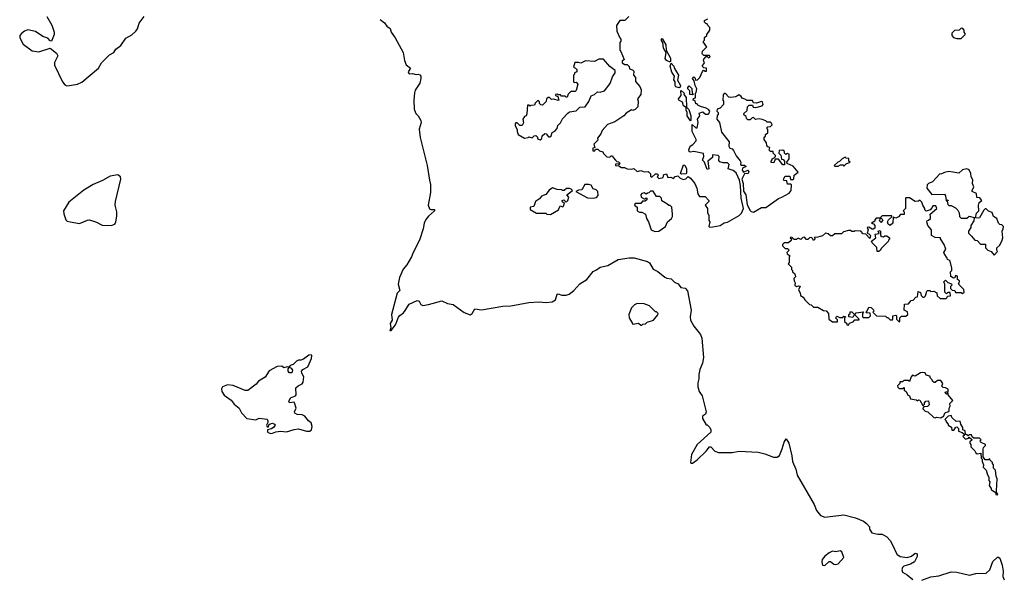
# Model space of a CAD drawing. Extents: x 2494159 to 2685562, y 773219 to 915170.
# Tile 88 of 201: x 2611364 to 2620086, y 811259 to 816196. Entities that reach past the tile are written whole.
import ezdxf

# ---------------------------------------------------------------- set-up
doc = ezdxf.new("R2010")
doc.units = 0

msp = doc.modelspace()

# ---------------------------------------------------------------- linework, layer by layer
at = {"layer": '0CON10XD'}
for points in [[(2611605, 816223.3), (2611648, 816148), (2611669.2, 816085), (2611669.2, 816065), (2611645, 816007.5), (2611635, 816010), (2611615, 816033.3), (2611568.8, 816048.8), (2611505, 816092.5), (2611435, 816106.7), (2611406.2, 816095), (2611380, 816075), (2611364.3, 816055), (2611364.3, 816035), (2611395, 815978.8), (2611475, 815920), (2611535, 815912.9), (2611633, 815943), (2611689.5, 815899.5), (2611701.2, 815875), (2611672.6, 815817.4), (2611672.5, 815795), (2611744.4, 815645), (2611765, 815619.2), (2611781.7, 815611.7), (2611805, 815612.2), (2611875, 815625.6), (2611915, 815644.3), (2612062.1, 815767.9), (2612090, 815815), (2612110.8, 815835), (2612160, 815885), (2612197.5, 815905), (2612215.7, 815935), (2612261.1, 815968.9), (2612305, 816032.5), (2612359.1, 816060.9), (2612393.8, 816095), (2612408, 816115), (2612421.9, 816165), (2612467.5, 816225)], [(2614558.6, 816198.6), (2614595, 816168.8), (2614615, 816140), (2614645, 816117.5), (2614654, 816085), (2614688.9, 816035), (2614762.3, 815905), (2614773.6, 815835), (2614787.1, 815797.1), (2614827.1, 815767.1), (2614806.7, 815735), (2614808.8, 815725), (2614815, 815716.7), (2614845, 815718.8), (2614875, 815710), (2614895, 815713.3), (2614907.7, 815707.7), (2614916.2, 815695), (2614918.8, 815675), (2614910, 815635), (2614868.6, 815571.4), (2614862, 815548), (2614856.6, 815483.4), (2614859.2, 815405), (2614874, 815365), (2614893.8, 815345), (2614916.7, 815305), (2614921.2, 815285), (2614903.3, 815226.7), (2614912.2, 815152.2), (2614974.6, 814904.6), (2614994.3, 814775.7), (2615003.2, 814736.8), (2615002.9, 814665), (2614982.2, 814555), (2614995, 814522), (2615005, 814515.7), (2615037.5, 814515), (2615040, 814505), (2614984.4, 814455.6), (2614962.2, 814427.8), (2614946.7, 814393.3), (2614939.5, 814345), (2614905, 814243.3), (2614848.6, 814135), (2614835.5, 814095), (2614795, 814025.7), (2614762.2, 813987.8), (2614727.8, 813912.2), (2614715.6, 813855), (2614730.5, 813799.5), (2614708.8, 813775), (2614657.5, 813585), (2614663, 813537), (2614646.7, 813505), (2614653, 813467), (2614642.5, 813445), (2614655, 813443.3), (2614693.3, 813495), (2614719.3, 813560.7), (2614732.3, 813577.7), (2614765, 813601.2), (2614778.7, 813621.3), (2614815, 813678), (2614885, 813710), (2614903.3, 813705), (2614918, 813675), (2614935.6, 813665.6), (2614985, 813673.1), (2615105, 813707.1), (2615154.5, 813684.5), (2615205, 813673.1), (2615302.1, 813602.1), (2615355, 813581.9), (2615371.4, 813595), (2615395, 813636.2), (2615455, 813627.8), (2615645, 813660), (2615715, 813663.1), (2615875, 813692.5), (2615965, 813698.2), (2616025, 813691.5), (2616082, 813698), (2616109.4, 813715), (2616125, 813766), (2616135, 813768.6), (2616166.4, 813756.4), (2616205, 813755.7), (2616231.2, 813765), (2616271.4, 813798.6), (2616325, 813857.1), (2616386.7, 813895), (2616445, 813968), (2616475, 813980), (2616505, 814003.8), (2616575, 814020), (2616665, 814073.8), (2616761.7, 814088.3), (2616807.9, 814087.9), (2616926.2, 814055), (2616942.3, 814042.3), (2616975, 813987.5), (2617016.1, 813966.1), (2617080, 813915), (2617097, 813907), (2617135, 813902.5), (2617165, 813872.5), (2617196.7, 813856.7), (2617220, 813825), (2617259.2, 813819.2), (2617280, 813795), (2617312.5, 813625), (2617303.8, 813565), (2617306.7, 813535), (2617335, 813482.5), (2617395, 813410), (2617406.9, 813375), (2617420.5, 813205), (2617411.9, 813155), (2617390.3, 813099.7), (2617380.8, 813055), (2617380.8, 813015), (2617370, 812980), (2617370.4, 812945), (2617383.1, 812903.1), (2617409.5, 812865), (2617444, 812725), (2617438, 812702), (2617413.8, 812685), (2617412, 812665), (2617445, 812610), (2617455, 812610), (2617477.5, 812585), (2617486.7, 812565), (2617487.5, 812545), (2617365, 812433.8), (2617314.5, 812345), (2617306.2, 812275), (2617315, 812268), (2617325, 812270), (2617365, 812299.4), (2617446, 812375), (2617475, 812412.5), (2617485, 812412.5), (2617522, 812375), (2617555, 812363.3), (2617674, 812364), (2617736.4, 812376.4), (2617905, 812365.4), (2617965, 812352.9), (2618042.5, 812322.5), (2618075, 812321.2), (2618093.2, 812336.8), (2618118.5, 812395), (2618135, 812456.2), (2618155, 812483.8), (2618177.1, 812445), (2618204.5, 812334.5), (2618209.1, 812285), (2618237.9, 812215), (2618252.2, 812162.2), (2618402.7, 811902.7), (2618421.5, 811851.5), (2618457.5, 811805), (2618495, 811790), (2618665, 811811.9), (2618767.5, 811785), (2618837.5, 811755), (2618866.7, 811735), (2618892.5, 811705), (2618892.5, 811685), (2618911.7, 811651.7), (2618965, 811640), (2619005, 811641.2), (2619045, 811618), (2619075, 811585.8), (2619095.3, 811545.3), (2619134.8, 811464.8), (2619163, 811443), (2619226.9, 811433.1), (2619262.8, 811447.2), (2619295, 811471.9), (2619314, 811465), (2619315, 811443.8), (2619290, 811395), (2619255.9, 811374.1), (2619195, 811358.1), (2619183.1, 811345), (2619177.1, 811325), (2619184.6, 811304.6), (2619225, 811280.8), (2619275, 811238.6)], [(2616760, 816225), (2616725, 816190), (2616681.7, 816188.3), (2616650, 816145), (2616652.5, 816095), (2616680, 816035), (2616690, 816025), (2616690, 816005), (2616680, 815995), (2616680, 815925), (2616690, 815915), (2616720, 815845), (2616701.7, 815828.3), (2616700, 815815), (2616725, 815800), (2616745, 815800), (2616761.7, 815781.7), (2616765, 815760), (2616791.7, 815751.7), (2616805, 815740), (2616802.5, 815705), (2616820, 815685), (2616818.3, 815648.3), (2616856.1, 815606.1), (2616870, 815575), (2616867.5, 815535), (2616837.5, 815495), (2616842.5, 815475), (2616840, 815425), (2616815, 815400), (2616795, 815392.5), (2616783, 815397), (2616735, 815370), (2616716.4, 815343.6), (2616635, 815292.5), (2616570.7, 815269.3), (2616523.9, 815216.1), (2616513.3, 815185), (2616483, 815147), (2616485, 815130), (2616450, 815095), (2616460, 815065), (2616441.7, 815058.3), (2616442.5, 815035), (2616460, 815035), (2616465, 815050), (2616485, 815050), (2616500, 815035), (2616530, 815025), (2616535, 815010), (2616565, 814982.5), (2616591.7, 814978.3), (2616605, 814990), (2616615, 814990), (2616620, 814975), (2616641.7, 814951.7), (2616655, 814940), (2616668.3, 814938.3), (2616680, 814925), (2616675, 814910), (2616665, 814920), (2616641.7, 814918.3), (2616642.5, 814905), (2616671.7, 814901.7), (2616695, 814886.7), (2616723, 814887), (2616745, 814876.7), (2616785, 814872.5), (2616805, 814877.5), (2616835, 814852.5), (2616865, 814860), (2616895, 814850), (2616931.7, 814851.7), (2616951.7, 814831.7), (2616951.7, 814811.7), (2616965, 814802.5), (2616995, 814830), (2617015, 814830), (2617020, 814815), (2617010, 814805), (2617025, 814790), (2617065, 814800), (2617070, 814825), (2617095, 814830), (2617105, 814800), (2617131.7, 814801.7), (2617155, 814790), (2617171.7, 814808.3), (2617195, 814812.5), (2617214, 814794), (2617245, 814782), (2617264.3, 814785.7), (2617285, 814807.5), (2617305, 814792.5), (2617343.3, 814745), (2617362.5, 814705), (2617370, 814655), (2617385, 814630), (2617435, 814630), (2617467.5, 814595), (2617467.5, 814585), (2617437.5, 814555), (2617457.5, 814525), (2617457.5, 814485), (2617470, 814465), (2617468.3, 814418.3), (2617477.5, 814405), (2617470, 814365), (2617475, 814360), (2617505, 814362.5)], [(2617505, 814362.5), (2617570, 814375), (2617605, 814396.7), (2617635, 814403.3), (2617738.3, 814461.7), (2617758, 814482), (2617774.3, 814525), (2617754.3, 814615), (2617748.3, 814728.3), (2617740, 814775), (2617710.7, 814840.7), (2617685, 814860), (2617640, 814875), (2617647.5, 814915), (2617635, 814930), (2617595, 814927.5), (2617567, 814937), (2617558.3, 814948.3), (2617560, 814985), (2617550, 814995), (2617501.7, 814998.3), (2617500, 814975), (2617460, 814945), (2617467.5, 814875), (2617455, 814870), (2617430, 814935), (2617413, 814953), (2617423.3, 814985), (2617420, 815010), (2617335, 815028), (2617303.3, 815023.3), (2617295, 815030), (2617291.2, 815045), (2617303.9, 815076.1), (2617328.3, 815091.7), (2617357.5, 815125), (2617357.5, 815135), (2617320, 815205), (2617321.7, 815268.3), (2617355, 815237.5), (2617365, 815240), (2617373.3, 815285), (2617367.5, 815315), (2617390, 815345), (2617381.7, 815368.3), (2617415, 815380), (2617438.3, 815358.3), (2617461.7, 815358.3), (2617468.3, 815361.7), (2617477.5, 815385), (2617465, 815402.5), (2617445, 815413.3), (2617395, 815427.5), (2617370.7, 815440.7), (2617365, 815450), (2617355, 815450), (2617348.3, 815478.3), (2617330, 815485), (2617331.7, 815498.3), (2617350, 815505), (2617350, 815545), (2617357, 815553), (2617362.5, 815585), (2617347.5, 815615), (2617340, 815655), (2617323, 815677), (2617335, 815690), (2617348.3, 815678.3), (2617351.7, 815661.7), (2617367, 815663), (2617387.5, 815685), (2617411.7, 815738.3), (2617421.7, 815748.3), (2617435, 815740), (2617448.3, 815741.7), (2617448.3, 815768.3), (2617425, 815770), (2617410, 815785), (2617430, 815815), (2617420, 815835), (2617423, 815847), (2617445, 815870), (2617455, 815870), (2617465, 815860), (2617480, 815865), (2617475, 815880), (2617425, 815880), (2617410, 815895), (2617411.7, 815918.3), (2617450, 815955), (2617440, 815965), (2617440, 815975), (2617420, 815995), (2617420, 816005), (2617430, 816015), (2617431.7, 816038.3), (2617450, 816055), (2617450, 816065), (2617477.5, 816105), (2617477, 816127), (2617460, 816145), (2617455, 816160), (2617441.7, 816161.7), (2617430, 816175), (2617431.7, 816188.3), (2617460, 816205)], [(2619705, 816030), (2619740, 816065), (2619740, 816075), (2619730, 816085), (2619730, 816105), (2619718.3, 816118.3), (2619705, 816120), (2619685, 816102.5), (2619645, 816100), (2619621.7, 816078.3), (2619620, 816055), (2619635, 816040), (2619665, 816030), (2619705, 816030)], [(2617125, 815820), (2617093.9, 815833.9), (2617083, 815853), (2617091.7, 815901.7), (2617067.5, 815945), (2617062.5, 815995), (2617047.5, 816015), (2617055, 816030), (2617087.5, 815975), (2617090, 815925), (2617130, 815855), (2617130, 815825), (2617125, 815820)], [(2615975, 815132.5), (2615990, 815145), (2615993, 815167), (2616015, 815190), (2616026.4, 815186.4), (2616048.3, 815158.3), (2616061.7, 815158.3), (2616073, 815167), (2616081.7, 815198.3), (2616105, 815210), (2616126.2, 815233.8), (2616131.2, 815258.8), (2616155, 815282.5), (2616171.7, 815318.3), (2616220.7, 815369.3), (2616235, 815380), (2616295, 815390), (2616325, 815422.5), (2616372.5, 815425), (2616407, 815473), (2616427, 815523), (2616457, 815533), (2616483.6, 815556.4), (2616506.4, 815553.6), (2616545, 815567.5), (2616595, 815630), (2616615, 815690), (2616640, 815725), (2616640, 815745), (2616590.7, 815780.7), (2616535, 815847.5), (2616495, 815847.5), (2616455, 815827.5), (2616375, 815833.3), (2616335, 815810), (2616315, 815817.5), (2616283, 815817), (2616270, 815775), (2616288.3, 815768.3), (2616300, 815755), (2616300, 815735), (2616280, 815725), (2616280, 815715), (2616270, 815705), (2616270, 815645), (2616275, 815640), (2616295, 815642.5), (2616307.5, 815625), (2616295, 815570), (2616285, 815560), (2616245, 815560), (2616221.7, 815538.3), (2616215, 815510), (2616205, 815510), (2616195, 815520), (2616165, 815520), (2616155, 815530), (2616135, 815530), (2616125, 815537.5), (2616110, 815535), (2616110, 815525), (2616130, 815515), (2616140, 815485), (2616135, 815480), (2616095, 815492.5), (2616075, 815490), (2616057, 815507), (2616045, 815507.5), (2616030, 815495), (2616028.3, 815471.7), (2615995, 815440), (2615981.7, 815441.7), (2615970, 815455), (2615970, 815470), (2615955, 815480), (2615931.7, 815458.3), (2615925, 815440), (2615893, 815437), (2615885, 815430), (2615875, 815440), (2615861.7, 815438.3), (2615857, 815363), (2615850, 815345), (2615835, 815340), (2615820, 815315), (2615826.4, 815283.6), (2615815, 815260), (2615795, 815260), (2615771.7, 815281.7), (2615758.3, 815281.7), (2615752.5, 815275), (2615752.5, 815255), (2615770, 815225), (2615770, 815205), (2615780.7, 815180.7), (2615835, 815147.5), (2615867, 815153), (2615875, 815160), (2615905, 815150), (2615921.7, 815168.3), (2615935, 815170), (2615950, 815155), (2615951.7, 815141.7), (2615975, 815132.5)], [(2617205, 815592.5), (2617175, 815602.5), (2617170, 815615), (2617170, 815645), (2617160, 815665), (2617163.3, 815695), (2617140.5, 815730.5), (2617127.5, 815785), (2617135, 815810), (2617160, 815785), (2617163.3, 815763.3), (2617200, 815705), (2617191.7, 815661.7), (2617216.7, 815615), (2617215, 815600), (2617205, 815592.5)], [(2617305, 815300), (2617277.5, 815345), (2617277.5, 815375), (2617266.7, 815395), (2617268.3, 815418.3), (2617243.9, 815433.9), (2617236.4, 815466.4), (2617202.5, 815485), (2617200, 815495), (2617222.5, 815525), (2617220, 815565), (2617225, 815570), (2617250, 815545), (2617247.5, 815535), (2617267, 815507), (2617271.7, 815421.7), (2617290.7, 815400.7), (2617308.8, 815345), (2617310, 815305), (2617305, 815300)], [(2617325, 815530), (2617300, 815535), (2617300, 815565), (2617282.5, 815585), (2617283, 815597), (2617295, 815610), (2617317, 815587), (2617320, 815545), (2617330, 815535), (2617325, 815530)], [(2617865, 814492.5), (2617935, 814532.5), (2617975, 814533.3), (2618085, 814613.3), (2618116.1, 814623.9), (2618179.3, 814660.7), (2618197.5, 814685), (2618200, 814735), (2618195, 814740), (2618165, 814740), (2618158.3, 814768.3), (2618131.7, 814771.7), (2618130, 814785), (2618145, 814810), (2618185, 814810), (2618191.7, 814781.7), (2618215, 814780), (2618221.7, 814788.3), (2618225, 814820), (2618260, 814845), (2618215, 814900), (2618161.7, 814921.7), (2618160, 814935), (2618180, 814965), (2618180, 815005), (2618165, 815010), (2618151.7, 815001.7), (2618140, 815015), (2618138.3, 815028.3), (2618125, 815040), (2618091.7, 815038.3), (2618090, 815015), (2618107, 814997), (2618111.7, 814961.7), (2618128.3, 814958.3), (2618140, 814945), (2618138.3, 814911.7), (2618125, 814910), (2618085, 814960), (2618055, 814960), (2618045, 814930), (2618021.7, 814931.7), (2618020, 814945), (2618030, 814955), (2618030, 814965), (2618048.3, 814971.7), (2618060, 814985), (2618060, 814995), (2618040, 815015), (2618038.3, 815028.3), (2618015, 815030), (2618001.7, 815041.7), (2618010, 815065), (2617991.7, 815071.7), (2617983, 815083), (2617980, 815105), (2617960, 815135), (2617960, 815155), (2617970, 815165), (2617971.7, 815178.3), (2617990, 815195), (2617990, 815225), (2617983, 815237), (2617991.7, 815248.3), (2618015, 815250), (2618030, 815265), (2618025, 815280), (2618015, 815290), (2617985, 815290), (2617975, 815300), (2617941.7, 815311.7), (2617915, 815317.5), (2617883, 815313), (2617865, 815330), (2617851.7, 815328.3), (2617835, 815310), (2617815, 815310), (2617801.7, 815321.7), (2617798.3, 815338.3), (2617781.7, 815351.7), (2617780, 815365), (2617808.3, 815391.7), (2617810, 815425), (2617825, 815440), (2617855, 815440), (2617861.7, 815421.7), (2617885, 815420), (2617940, 815435), (2617950, 815445), (2617945, 815467.5), (2617935, 815472.5), (2617891.7, 815458.3), (2617865, 815460), (2617855, 815480), (2617805, 815480), (2617795, 815490), (2617765, 815500), (2617756.4, 815516.4), (2617735, 815530), (2617707, 815513), (2617665, 815507.5), (2617645, 815510), (2617615, 815542.5), (2617605, 815542.5), (2617595, 815530), (2617592.5, 815485), (2617600, 815475), (2617600, 815445), (2617568.3, 815411.7), (2617542.5, 815405), (2617540, 815385), (2617550, 815375), (2617550, 815355), (2617543, 815347), (2617540, 815315), (2617562.5, 815285), (2617581.7, 815201.7), (2617650, 815115), (2617646.7, 815075), (2617655, 815060), (2617675, 815052.5), (2617688.3, 815038.3), (2617711.7, 814991.7), (2617746.7, 814946.7), (2617752.5, 814935), (2617750, 814915), (2617758.3, 814908.3), (2617785, 814907.5), (2617800, 814895), (2617767, 814883), (2617765, 814862.5), (2617775, 814847.5), (2617815, 814862.5), (2617822.5, 814855), (2617816.1, 814833.9), (2617785, 814830), (2617760, 814785), (2617773.3, 814745), (2617777.1, 814677.1), (2617796.2, 814645), (2617806.8, 814556.8), (2617835, 814506.7), (2617845, 814496.7), (2617865, 814492.5)], [(2618665, 814900), (2618685, 814920), (2618720, 814935), (2618710, 814945), (2618708.3, 814968.3), (2618685, 814970), (2618675, 814977.5), (2618650, 814965), (2618625, 814940), (2618610, 814935), (2618580, 814905), (2618585, 814900), (2618615, 814900), (2618635, 814910), (2618655, 814910), (2618665, 814900)], [(2617227.5, 814827.5), (2617216.7, 814835), (2617245, 814911.2), (2617255, 814907.5), (2617269.4, 814875), (2617272, 814838), (2617265, 814830), (2617227.5, 814827.5)], [(2619995, 814112.5), (2620027, 814143), (2620020, 814155), (2620020, 814175), (2620045, 814200), (2620067.5, 814245), (2620072.5, 814265), (2620067.5, 814325), (2620077, 814343), (2620077.5, 814365), (2620065, 814380), (2620045, 814382.5), (2620033.6, 814393.6), (2620020, 814435), (2619990, 814455), (2619978.3, 814488.3), (2619945, 814500), (2619925, 814520), (2619915, 814520), (2619905, 814510), (2619865, 814442.5), (2619855, 814437.5), (2619831.7, 814441.7), (2619838.3, 814481.7), (2619860, 814505), (2619857, 814553), (2619863, 814577), (2619887.5, 814595), (2619868.3, 814618.3), (2619841.7, 814621.7), (2619838.3, 814658.3), (2619800, 814675), (2619800, 814685), (2619817.5, 814715), (2619803.3, 814745), (2619807, 814777), (2619792.5, 814805), (2619790, 814835), (2619775, 814866.7), (2619755, 814876.2), (2619715, 814866.7), (2619683, 814837), (2619595, 814853.3), (2619556.1, 814843.9), (2619525, 814827.5), (2619515, 814830), (2619449.2, 814760.8), (2619413.9, 814746.1), (2619402.5, 814735), (2619400, 814705), (2619445, 814647.5), (2619555, 814650), (2619566.4, 814636.4), (2619570, 814595), (2619575, 814590), (2619585, 814600), (2619590, 814595), (2619580, 814590), (2619585, 814560), (2619595, 814550), (2619615, 814550), (2619655, 814530), (2619675, 814510), (2619687, 814487), (2619690, 814455), (2619705, 814440), (2619755, 814440), (2619775, 814457.5), (2619820, 814445), (2619817.5, 814415), (2619790, 814375), (2619790, 814355), (2619767.5, 814325), (2619770, 814305), (2619795, 814280), (2619823.6, 814243.6), (2619845, 814240), (2619875, 814210), (2619918.3, 814208.3), (2619920, 814175), (2619940, 814155), (2619970, 814145), (2619995, 814112.5)], [(2612175, 814374.2), (2612207.5, 814385), (2612216.7, 814405), (2612223.6, 814456.4), (2612223.3, 814495), (2612211.2, 814555), (2612213.3, 814585), (2612260, 814785), (2612256.7, 814805), (2612235, 814822.5), (2612165, 814812), (2612098.1, 814771.9), (2612015, 814737.5), (2611932.8, 814687.2), (2611799.1, 814580.9), (2611752.5, 814505), (2611755.8, 814475.8), (2611773.3, 814425), (2611785, 814413.3), (2611810, 814405), (2611895, 814391.2), (2611965, 814422.5), (2611983, 814423), (2612045, 814403.3), (2612095, 814377.5), (2612175, 814374.2)], [(2616065, 814472.5), (2616138.3, 814511.7), (2616151.7, 814548.3), (2616175, 814540), (2616180, 814545), (2616190, 814575), (2616171.7, 814581.7), (2616170, 814595), (2616185, 814600), (2616205, 814580), (2616220, 814595), (2616230, 814625), (2616210, 814645), (2616260, 814685), (2616250, 814695), (2616235, 814702.5), (2616208.3, 814701.7), (2616187, 814683), (2616175, 814682.5), (2616165, 814690), (2616125, 814691.2), (2616085, 814706.7), (2616055, 814687.5), (2616025, 814647.5), (2615985, 814632.5), (2615969.3, 814610.7), (2615932.5, 814585), (2615919.3, 814540.7), (2615887.5, 814535), (2615887, 814517), (2615943.6, 814483.6), (2616025, 814482.5), (2616035, 814473.3), (2616065, 814472.5)], [(2616445, 814616.7), (2616475, 814622.5), (2616489.3, 814640.7), (2616486.1, 814676.1), (2616470.7, 814690.7), (2616445, 814700), (2616425, 814730), (2616407, 814737), (2616371.7, 814738.3), (2616345, 814690), (2616313, 814687), (2616290, 814675), (2616395, 814620), (2616445, 814616.7)], [(2616990.7, 814320.7), (2617025, 814323.3), (2617085.9, 814364.1), (2617103.3, 814405), (2617136.7, 814435), (2617146.2, 814455), (2617147.5, 814475), (2617140, 814535), (2617125, 814550), (2617115, 814550), (2617097, 814567), (2617051.7, 814591.7), (2617050, 814615), (2617035, 814630), (2617005, 814630), (2616977, 814677), (2616953, 814677), (2616938.3, 814661.7), (2616925, 814660), (2616915, 814650), (2616895, 814662.5), (2616875, 814657.5), (2616867.5, 814645), (2616870, 814625), (2616895, 814610), (2616905, 814610), (2616915, 814620), (2616920, 814615), (2616918.3, 814601.7), (2616905, 814590), (2616881.7, 814588.3), (2616865, 814570), (2616815, 814570), (2616810, 814555), (2616832.5, 814535), (2616833.6, 814503.6), (2616855, 814493.3), (2616875, 814492.5), (2616907.5, 814475), (2616916.7, 814435), (2616933.3, 814405), (2616957.5, 814335), (2616990.7, 814320.7)], [(2618705, 813490), (2618715, 813510), (2618748.3, 813521.7), (2618761.7, 813538.3), (2618800, 813540), (2618798.3, 813548.3), (2618765, 813580), (2618751.7, 813578.3), (2618745, 813560), (2618710, 813565), (2618710, 813585), (2618720, 813595), (2618721.7, 813608.3), (2618735, 813610), (2618751.7, 813591.7), (2618765, 813590), (2618775, 813600), (2618835, 813610), (2618840, 813605), (2618830, 813595), (2618830, 813565), (2618835, 813560), (2618885, 813560), (2618900, 813575), (2618898.3, 813598.3), (2618865, 813600), (2618860, 813605), (2618868.3, 813611.7), (2618885, 813650), (2618906.7, 813646.7), (2618928.3, 813628.3), (2618930, 813615), (2618920, 813605), (2618953, 813573), (2619035, 813570), (2619045, 813560), (2619055, 813560), (2619075, 813540), (2619095, 813540), (2619100, 813545), (2619100, 813575), (2619125, 813580), (2619130, 813575), (2619130, 813545), (2619155, 813520), (2619160, 813525), (2619160, 813555), (2619175, 813570), (2619215, 813570), (2619230, 813585), (2619228.3, 813608.3), (2619200, 813625), (2619201.7, 813678.3), (2619238.3, 813681.7), (2619261.7, 813708.3), (2619278.3, 813711.7), (2619301.7, 813738.3), (2619318.3, 813741.7), (2619321.7, 813788.3), (2619345, 813780), (2619350, 813755), (2619365, 813740), (2619375, 813740), (2619388.3, 813751.7), (2619398.3, 813791.7), (2619405, 813797.5), (2619425, 813797.5), (2619435, 813790), (2619461.7, 813791.7), (2619487, 813777), (2619491.7, 813751.7), (2619518.3, 813728.3), (2619571.7, 813728.3), (2619580, 813735), (2619581.7, 813748.3), (2619608.3, 813751.7), (2619605, 813780), (2619585, 813780), (2619575, 813770), (2619560, 813785), (2619560, 813855), (2619550, 813875), (2619565, 813890), (2619585, 813870), (2619618.3, 813858.3), (2619620, 813845), (2619610, 813835), (2619610, 813815), (2619625, 813800), (2619648.3, 813798.3), (2619655, 813780), (2619705, 813780), (2619715, 813772.5), (2619730, 813785), (2619728.3, 813808.3), (2619680, 813855), (2619687.5, 813862.5), (2619690, 813885), (2619670, 813895), (2619670, 813925), (2619655, 813930), (2619648.3, 813911.7), (2619635, 813907.5), (2619613, 813923), (2619610, 813965), (2619620, 813975), (2619620, 813995), (2619607, 814057), (2619598.3, 814068.3), (2619581.7, 814071.7), (2619580, 814085), (2619552.5, 814125), (2619550, 814135), (2619567.5, 814165), (2619552.5, 814205), (2619520, 814255), (2619520, 814265), (2619475, 814266.7), (2619440, 814285), (2619440, 814335), (2619410, 814375), (2619400, 814405), (2619401.7, 814418.3), (2619415, 814420), (2619432.5, 814435), (2619432.5, 814455), (2619430, 814475), (2619487, 814523), (2619478.3, 814548.3), (2619451.7, 814548.3), (2619447, 814533), (2619428.3, 814511.7), (2619395, 814500), (2619383, 814513), (2619382.5, 814525), (2619363, 814553), (2619355, 814580), (2619338.3, 814598.3), (2619325, 814590), (2619295, 814587.5), (2619245, 814617.5), (2619215, 814620), (2619210, 814615), (2619210, 814525), (2619190, 814505), (2619200, 814495), (2619198.3, 814471.7), (2619165, 814470), (2619149.3, 814450.7), (2619125, 814437.5), (2619101.7, 814448.3), (2619100, 814395), (2619075, 814372.5), (2619057.5, 814385), (2619052.5, 814405), (2619060, 814425), (2619088.3, 814451.7), (2619088.3, 814458.3), (2619005, 814460), (2618990, 814445), (2619010, 814425), (2618995, 814400), (2618980, 814415), (2618990, 814440), (2618951.7, 814438.3), (2618940, 814425), (2618938.3, 814411.7), (2618910, 814395), (2618928.3, 814388.3), (2618940, 814375), (2618938.3, 814351.7), (2618925, 814340), (2618915, 814340), (2618885, 814360), (2618870, 814355), (2618880, 814335), (2618870, 814305), (2618885, 814300), (2618900, 814285), (2618895, 814260), (2618858.3, 814298.3), (2618835, 814300), (2618815, 814322.5), (2618765, 814327.5), (2618755, 814320), (2618735, 814320), (2618725, 814330), (2618705, 814330), (2618663, 814317), (2618645, 814300), (2618585, 814300), (2618565, 814282.5), (2618545, 814282.5), (2618525, 814300), (2618503, 814307), (2618477, 814283), (2618435, 814270), (2618401.7, 814268.3), (2618410, 814255), (2618395, 814240), (2618388.3, 814258.3), (2618377.5, 814267.5), (2618360, 814265), (2618345, 814250), (2618335, 814250), (2618315, 814270), (2618301.7, 814268.3), (2618285, 814250), (2618265, 814260), (2618255, 814260), (2618245, 814250), (2618225, 814250), (2618208.3, 814268.3), (2618195, 814270), (2618190, 814265), (2618200, 814255), (2618198.3, 814241.7), (2618175, 814220), (2618135, 814220), (2618120, 814205), (2618120, 814195), (2618145, 814170), (2618165, 814170), (2618180, 814155), (2618160, 814135), (2618161.7, 814121.7), (2618190, 814105), (2618180, 814095), (2618180, 814045), (2618172.5, 814035), (2618200, 814005), (2618200, 813985), (2618210, 813975), (2618210, 813965), (2618230, 813945), (2618235, 813920), (2618222.5, 813905), (2618223.6, 813883.6), (2618232.5, 813865), (2618230, 813845), (2618245, 813832.5), (2618265, 813840), (2618277.5, 813837.5), (2618262.5, 813805), (2618277, 813777), (2618280, 813755), (2618305, 813740), (2618320, 813715), (2618360, 813675), (2618375, 813670), (2618395, 813650), (2618435, 813650), (2618485, 813620), (2618508.3, 813618.3), (2618530, 813595), (2618533, 813543), (2618565, 813520), (2618608.3, 813521.7), (2618608.3, 813538.3), (2618590, 813555), (2618605, 813570), (2618625, 813560), (2618655, 813560), (2618665, 813570), (2618678.3, 813568.3), (2618670, 813555), (2618670, 813525), (2618690, 813505), (2618690, 813495), (2618705, 813490)], [(2618975, 814142.5), (2618960, 814145), (2618958.3, 814178.3), (2618915, 814220), (2618910, 814235), (2618946.7, 814263.3), (2618941.7, 814298.3), (2618978.3, 814301.7), (2618970, 814325), (2618985, 814330), (2618990, 814325), (2618990, 814285), (2619000, 814275), (2619015, 814272.5), (2619028.3, 814281.7), (2619045, 814282.5), (2619070, 814265), (2619070, 814255), (2619060, 814245), (2619058.3, 814231.7), (2618995, 814170), (2618990, 814155), (2618975, 814142.5)], [(2616875, 813490), (2616885, 813500), (2616907, 813503), (2616923, 813517), (2616980, 813535), (2617018.3, 813581.7), (2617020, 813595), (2617005, 813610), (2616995, 813610), (2616941.7, 813661.7), (2616895, 813680), (2616835, 813682.5), (2616809.3, 813670.7), (2616783.3, 813645), (2616760, 813585), (2616763.3, 813555), (2616795, 813500), (2616845, 813510), (2616865, 813490), (2616875, 813490)], [(2613585, 812533.3), (2613605, 812533.8), (2613633.6, 812546.4), (2613675, 812553.3), (2613727, 812547), (2613795, 812568.8), (2613835, 812573.8), (2613905, 812552.5), (2613935, 812554), (2613950, 812565), (2613956, 812595), (2613947.5, 812627.5), (2613922.5, 812645), (2613890, 812685), (2613865, 812696.7), (2613820.7, 812700.7), (2613800.7, 812710.7), (2613797.5, 812725), (2613812.5, 812755), (2613800, 812805), (2613795, 812810), (2613755, 812802.5), (2613747.5, 812815), (2613763.6, 812846.4), (2613807.5, 812865), (2613812.5, 812875), (2613810, 812935), (2613830, 812955), (2613865, 812973.3), (2613875, 812987.5), (2613881.2, 813035), (2613863.3, 813065), (2613860, 813085), (2613871.7, 813098.3), (2613917.3, 813122.7), (2613948.8, 813195), (2613951.7, 813221.7), (2613945, 813227.5), (2613924.1, 813225.9), (2613878.3, 813191.7), (2613855, 813182.5), (2613835, 813182.5), (2613815, 813172.5), (2613787, 813143), (2613760, 813135), (2613750, 813120), (2613769.3, 813109.3), (2613781.7, 813091.7), (2613775, 813070), (2613755, 813070), (2613743, 813083), (2613742.5, 813105), (2613750, 813120), (2613735, 813122.5), (2613705, 813112.5), (2613685, 813128.8), (2613646, 813126), (2613575, 813086.2), (2613539.7, 813030.3), (2613480, 812995), (2613460.3, 812969.7), (2613385, 812914.2), (2613361.7, 812911.7), (2613256.4, 812956.4), (2613205.7, 812964.3), (2613162, 812945), (2613153.2, 812926.8), (2613153.5, 812905), (2613175, 812872.9), (2613237.9, 812827.9), (2613265, 812791.4), (2613308, 812755), (2613328, 812715), (2613375, 812663.8), (2613455, 812653.3), (2613485, 812666.7), (2613555, 812657.5), (2613562.5, 812645), (2613561.7, 812628.3), (2613550, 812605), (2613555, 812590), (2613568.3, 812591.7), (2613571.7, 812608.3), (2613583, 812617), (2613605, 812622.5), (2613620, 812615), (2613627.5, 812605), (2613615, 812587.5), (2613595, 812572.5), (2613560, 812565), (2613560, 812545), (2613585, 812533.3)], [(2619525, 812670), (2619535, 812680), (2619548.3, 812681.7), (2619561.7, 812718.3), (2619587, 812723), (2619598.3, 812731.7), (2619597.5, 812755), (2619607.5, 812775), (2619603, 812797), (2619630, 812825), (2619590, 812875), (2619588.3, 812888.3), (2619575, 812880), (2619563, 812893), (2619565, 812900), (2619588.3, 812901.7), (2619587.5, 812925), (2619565, 812937.5), (2619545, 812940), (2619531.7, 812951.7), (2619540, 812975), (2619525, 813000), (2619495, 813000), (2619475, 812982.5), (2619465, 812982.5), (2619450, 812995), (2619448.3, 813008.3), (2619431.7, 813021.7), (2619425, 813040), (2619395, 813050), (2619385, 813070), (2619365, 813072.5), (2619345, 813070), (2619295, 813040), (2619271.7, 813048.3), (2619260, 813035), (2619247, 812993), (2619235, 813000), (2619195, 813000), (2619185, 812990), (2619161.7, 812988.3), (2619160, 812975), (2619140, 812955), (2619141.7, 812941.7), (2619155, 812930), (2619185, 812930), (2619198.3, 812938.3), (2619200, 812915), (2619217.5, 812905), (2619231.7, 812871.7), (2619246.7, 812866.7), (2619255, 812840), (2619305, 812830), (2619315, 812820), (2619325, 812830), (2619338.3, 812828.3), (2619365, 812780), (2619378.3, 812791.7), (2619380, 812805), (2619391.7, 812818.3), (2619415, 812820), (2619420, 812785), (2619405, 812770), (2619371.7, 812768.3), (2619363, 812757), (2619365, 812750), (2619385, 812730), (2619410, 812725), (2619463, 812673), (2619475, 812670), (2619485, 812677.5), (2619525, 812670)], [(2620025, 811990), (2620030, 811995), (2620020, 812005), (2620017.5, 812025), (2620021.7, 812131.7), (2620012.5, 812155), (2620007, 812207), (2619990, 812225), (2619990, 812255), (2619980, 812265), (2619980, 812275), (2619960, 812295), (2619958.3, 812308.3), (2619945, 812300), (2619915, 812300), (2619900, 812325), (2619900, 812395), (2619903, 812407), (2619920, 812425), (2619920, 812435), (2619881.7, 812451.7), (2619870, 812465), (2619880, 812475), (2619865, 812490), (2619815, 812490), (2619801.7, 812501.7), (2619795, 812520), (2619775, 812520), (2619765, 812510), (2619755, 812520), (2619741.7, 812521.7), (2619740, 812555), (2619720, 812565), (2619720, 812585), (2619700, 812615), (2619695, 812640), (2619658.3, 812638.3), (2619620, 812675), (2619615, 812690), (2619590, 812685), (2619560, 812655), (2619570, 812645), (2619570, 812635), (2619590, 812615), (2619590, 812605), (2619618.3, 812588.3), (2619621.7, 812561.7), (2619638.3, 812561.7), (2619650, 812575), (2619650, 812585), (2619665, 812590), (2619680, 812575), (2619681.7, 812551.7), (2619711.7, 812541.7), (2619728.3, 812528.3), (2619730, 812515), (2619720, 812505), (2619741.7, 812481.7), (2619768.3, 812491.7), (2619775, 812500), (2619798.3, 812478.3), (2619798.3, 812471.7), (2619781.7, 812458.3), (2619780, 812445), (2619790, 812435), (2619790, 812415), (2619825, 812380), (2619835, 812360), (2619845, 812352.5), (2619878.3, 812358.3), (2619880, 812315), (2619890, 812305), (2619890, 812285), (2619902.5, 812255), (2619897.5, 812235), (2619926.7, 812206.7), (2619937.5, 812165), (2619950, 812145), (2619950, 812115), (2619957.5, 812105), (2619953, 812073), (2619970, 812045), (2619970, 812035), (2620008.3, 812008.3), (2620011.7, 811991.7), (2620025, 811990)], [(2618495, 811363.3), (2618535, 811397.5), (2618545, 811397.5), (2618575.9, 811375.9), (2618595, 811372.5), (2618615, 811378), (2618663.3, 811435), (2618647.5, 811485), (2618633, 811493), (2618595, 811483.3), (2618565, 811488.8), (2618535, 811476.7), (2618495, 811446.2), (2618473.2, 811416.8), (2618470, 811395), (2618477, 811367), (2618495, 811363.3)], [(2619356.2, 811233.8), (2619435, 811261.8), (2619505, 811271.3), (2619615, 811305.9), (2619665, 811303.9), (2619777.6, 811277.6), (2619835, 811290.9), (2619925, 811294.6), (2619959.1, 811325), (2619985, 811400), (2620025, 811435.8), (2620035, 811436), (2620045, 811426.7), (2620067.9, 811365), (2620075.8, 811314.2), (2620072.1, 811265), (2620086, 811235)]]:
    msp.add_lwpolyline(points, dxfattribs=at)

doc.saveas('drawing.dxf')
